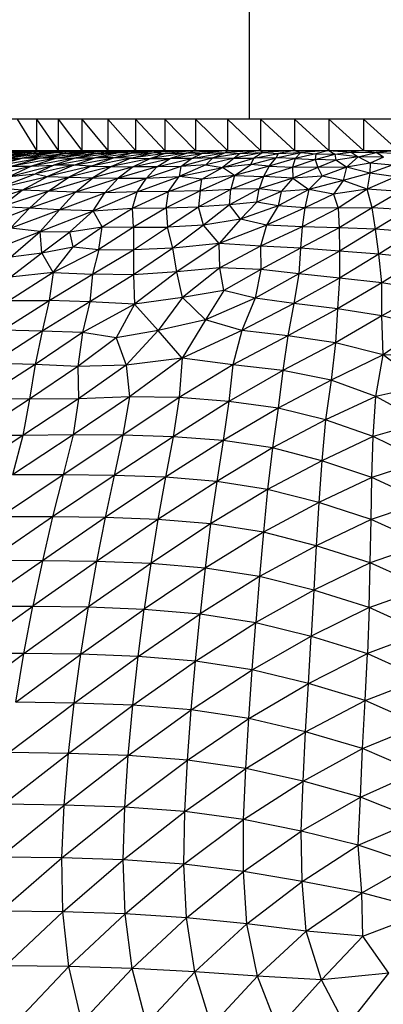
# Paper-space layout '_Posterior' of a CAD drawing. Header units: millimetres. Extents: x -187 to 213, y -209 to 424.
# Tile 19 of 26: x -8 to 15, y 92 to 155. Entities that reach past the tile are written whole.
import ezdxf

# ---------------------------------------------------------------- set-up
doc = ezdxf.new("R2010")
doc.units = ezdxf.units.MM

psp = doc.layouts.new('_Posterior')

# ---------------------------------------------------------------- linework, layer by layer
at = {"color": 7, "linetype": 'Continuous', "lineweight": 25}
for p, q in [((6.325, 184.403), (6.325, 148.513)), ((40.683, 148.513), (-12.3, 148.513)), ((-8.485, 148.513), (-7.261, 146.502)), ((-7.261, 148.513), (-5.88, 146.502)), ((-7.261, 148.513), (-7.261, 146.502)), ((-5.88, 148.513), (-5.88, 146.502)), ((-5.88, 148.513), (-4.361, 146.502)), ((-4.361, 148.513), (-2.713, 146.502)), ((-4.361, 148.513), (-4.361, 146.502)), ((-2.713, 148.513), (-0.943, 146.502)), ((-2.713, 148.513), (-2.713, 146.502)), ((-0.943, 148.513), (0.933, 146.502)), ((-0.943, 148.513), (-0.943, 146.502)), ((0.933, 148.513), (2.898, 146.502)), ((0.933, 148.513), (0.933, 146.502)), ((2.898, 148.513), (4.943, 146.502)), ((2.898, 148.513), (2.898, 146.502)), ((4.943, 148.513), (4.943, 146.502)), ((4.943, 148.513), (7.052, 146.502)), ((7.052, 148.513), (7.052, 146.502)), ((7.052, 148.513), (9.215, 146.502)), ((9.215, 148.513), (9.215, 146.502)), ((9.215, 148.513), (11.409, 146.502)), ((11.409, 148.513), (13.625, 146.502)), ((11.409, 148.513), (11.409, 146.502)), ((13.625, 148.513), (13.625, 146.502)), ((13.625, 148.513), (15.841, 146.502)), ((-12.3, 146.502), (40.683, 146.502)), ((-7.261, 146.502), (-11.415, 146.272)), ((-11.319, 146.025), (-7.852, 146.367)), ((-7.261, 146.502), (-11.06, 146.356)), ((-7.261, 146.502), (-10.728, 146.276)), ((-10.343, 146.015), (-7.852, 146.367)), ((-5.925, 146.368), (-9.229, 146.018)), ((-5.88, 146.502), (-9.065, 146.36)), ((-7.261, 146.502), (-9.065, 146.36)), ((-9.065, 146.36), (-7.852, 146.367)), ((-5.925, 146.368), (-8.172, 146.017)), ((-4.361, 146.502), (-7.852, 146.367)), ((-5.88, 146.502), (-7.852, 146.367)), ((-7.852, 146.367), (-7.425, 146.319)), ((-4.361, 146.502), (-7.425, 146.319)), ((-7.425, 146.319), (-5.925, 146.368)), ((-7.062, 146.015), (-3.972, 146.369)), ((-5.971, 146.015), (-3.972, 146.369)), ((-2.713, 146.502), (-5.925, 146.368)), ((-4.361, 146.502), (-5.925, 146.368)), ((-5.925, 146.368), (-5.46, 146.319)), ((-2.713, 146.502), (-5.46, 146.319)), ((-5.46, 146.319), (-3.972, 146.369)), ((-1.889, 146.374), (-4.731, 146.03)), ((-0.943, 146.502), (-3.972, 146.369)), ((-2.713, 146.502), (-3.972, 146.369)), ((-3.972, 146.369), (-3.396, 146.323)), ((-1.889, 146.374), (-3.537, 146.04)), ((-0.943, 146.502), (-3.396, 146.323)), ((-3.396, 146.323), (-1.889, 146.374)), ((-2.351, 146.03), (0.243, 146.371)), ((0.933, 146.502), (-1.889, 146.374)), ((-0.943, 146.502), (-1.889, 146.374)), ((-1.889, 146.374), (-1.222, 146.325)), ((-1.241, 146.011), (0.243, 146.371)), ((0.933, 146.502), (-1.222, 146.325)), ((-1.222, 146.325), (0.243, 146.371)), ((2.448, 146.365), (0.01, 145.998)), ((2.898, 146.502), (0.243, 146.371)), ((0.933, 146.502), (0.243, 146.371)), ((0.243, 146.371), (0.964, 146.315)), ((2.898, 146.502), (0.964, 146.315)), ((0.964, 146.315), (2.448, 146.365)), ((2.448, 146.365), (1.269, 145.995)), ((4.943, 146.502), (2.448, 146.365)), ((2.898, 146.502), (2.448, 146.365)), ((2.448, 146.365), (3.295, 146.313)), ((2.639, 146.001), (4.798, 146.37)), ((4.943, 146.502), (3.295, 146.313)), ((3.295, 146.313), (4.798, 146.37)), ((4.008, 146.029), (4.798, 146.37)), ((7.052, 146.502), (4.798, 146.37)), ((4.943, 146.502), (4.798, 146.37)), ((4.798, 146.37), (5.751, 146.323)), ((7.197, 146.373), (5.358, 146.021)), ((7.052, 146.502), (5.751, 146.323)), ((5.751, 146.323), (7.197, 146.373)), ((7.197, 146.373), (6.621, 146.024)), ((7.052, 146.502), (7.197, 146.373)), ((9.215, 146.502), (7.197, 146.373)), ((7.197, 146.373), (8.197, 146.324)), ((8.044, 146.036), (9.612, 146.369)), ((9.215, 146.502), (8.197, 146.324)), ((8.197, 146.324), (9.612, 146.369)), ((9.215, 146.502), (9.612, 146.369)), ((9.257, 145.99), (9.612, 146.369)), ((11.409, 146.502), (9.612, 146.369)), ((9.612, 146.369), (10.577, 146.293)), ((11.409, 146.502), (10.577, 146.293)), ((11.409, 146.502), (11.779, 146.272)), ((11.409, 146.502), (12.839, 146.407)), ((11.779, 146.272), (12.839, 146.407)), ((13.625, 146.502), (12.839, 146.407)), ((12.839, 146.407), (13.274, 146.103)), ((12.839, 146.407), (14.43, 146.385)), ((13.274, 146.103), (14.43, 146.385)), ((13.625, 146.502), (14.43, 146.385)), ((15.841, 146.502), (14.43, 146.385)), ((14.899, 146.08), (14.43, 146.385)), ((14.43, 146.385), (15.765, 146.332)), ((-11.167, 145.521), (-8.172, 146.017)), ((-7.425, 146.319), (-10.343, 146.015)), ((-10.003, 145.515), (-8.172, 146.017)), ((-10.003, 145.515), (-7.062, 146.015)), ((-7.425, 146.319), (-9.229, 146.018)), ((-9.229, 146.018), (-8.172, 146.017)), ((-5.971, 146.015), (-8.863, 145.497)), ((-8.863, 145.497), (-7.062, 146.015)), ((-8.172, 146.017), (-5.46, 146.319)), ((-7.062, 146.015), (-8.172, 146.017)), ((-4.731, 146.03), (-7.573, 145.514)), ((-5.971, 146.015), (-7.573, 145.514)), ((-7.062, 146.015), (-5.46, 146.319)), ((-5.971, 146.015), (-7.062, 146.015)), ((-6.162, 145.564), (-3.537, 146.04)), ((-4.731, 146.03), (-6.162, 145.564)), ((-3.396, 146.323), (-5.971, 146.015)), ((-5.971, 146.015), (-4.731, 146.03)), ((-4.865, 145.568), (-3.537, 146.04)), ((-4.865, 145.568), (-2.351, 146.03)), ((-3.396, 146.323), (-4.731, 146.03)), ((-4.731, 146.03), (-3.537, 146.04)), ((-3.77, 145.511), (-2.351, 146.03)), ((-1.241, 146.011), (-3.77, 145.511)), ((-3.537, 146.04), (-1.222, 146.325)), ((-2.351, 146.03), (-3.537, 146.04)), ((-1.241, 146.011), (-2.469, 145.483)), ((0.01, 145.998), (-2.469, 145.483)), ((-2.351, 146.03), (-1.222, 146.325)), ((-1.241, 146.011), (-2.351, 146.03)), ((0.964, 146.315), (-1.241, 146.011)), ((-1.241, 146.011), (0.01, 145.998)), ((0.01, 145.998), (-1.081, 145.461)), ((-1.081, 145.461), (1.269, 145.995)), ((0.964, 146.315), (0.01, 145.998)), ((0.01, 145.998), (1.269, 145.995)), ((0.415, 145.461), (2.639, 146.001)), ((0.415, 145.461), (1.269, 145.995)), ((1.269, 145.995), (3.295, 146.313)), ((2.639, 146.001), (1.269, 145.995)), ((4.008, 146.029), (1.963, 145.484)), ((1.963, 145.484), (2.639, 146.001)), ((2.639, 146.001), (3.295, 146.313)), ((4.008, 146.029), (2.639, 146.001)), ((4.008, 146.029), (3.558, 145.593)), ((5.358, 146.021), (3.558, 145.593)), ((5.751, 146.323), (4.008, 146.029)), ((4.008, 146.029), (5.358, 146.021)), ((4.618, 145.427), (6.621, 146.024)), ((5.358, 146.021), (4.618, 145.427)), ((5.751, 146.323), (5.358, 146.021)), ((5.358, 146.021), (6.621, 146.024)), ((6.419, 145.61), (8.044, 146.036)), ((6.419, 145.61), (6.621, 146.024)), ((6.621, 146.024), (8.197, 146.324)), ((8.044, 146.036), (6.621, 146.024)), ((7.605, 145.509), (8.044, 146.036)), ((9.257, 145.99), (7.605, 145.509)), ((8.044, 146.036), (8.197, 146.324)), ((9.257, 145.99), (8.044, 146.036)), ((9.257, 145.99), (9.093, 145.447)), ((9.093, 145.447), (10.543, 145.934)), ((10.577, 146.293), (9.257, 145.99)), ((9.257, 145.99), (10.543, 145.934)), ((10.577, 146.293), (10.543, 145.934)), ((10.543, 145.934), (11.779, 146.272)), ((10.543, 145.934), (10.699, 145.429)), ((11.847, 145.892), (10.543, 145.934)), ((10.577, 146.293), (11.779, 146.272)), ((11.847, 145.892), (10.699, 145.429)), ((11.779, 146.272), (11.847, 145.892)), ((13.274, 146.103), (11.779, 146.272)), ((13.274, 146.103), (11.847, 145.892)), ((12.526, 145.445), (11.847, 145.892)), ((13.274, 146.103), (12.526, 145.445)), ((14.045, 145.703), (13.274, 146.103)), ((14.899, 146.08), (13.274, 146.103)), ((14.899, 146.08), (14.045, 145.703)), ((-7.573, 145.514), (-10.503, 144.804)), ((-8.992, 144.847), (-6.162, 145.564)), ((-7.573, 145.514), (-8.992, 144.847)), ((-8.863, 145.497), (-7.573, 145.514)), ((-7.573, 145.514), (-6.162, 145.564)), ((-4.865, 145.568), (-7.329, 145.008)), ((-6.162, 145.564), (-7.329, 145.008)), ((-4.865, 145.568), (-6.551, 144.851)), ((-3.77, 145.511), (-6.551, 144.851)), ((-4.865, 145.568), (-6.162, 145.564)), ((-3.77, 145.511), (-5.185, 144.797)), ((-2.469, 145.483), (-5.185, 144.797)), ((-3.77, 145.511), (-4.865, 145.568)), ((-3.77, 145.511), (-2.469, 145.483)), ((-2.469, 145.483), (-3.667, 144.76)), ((-1.081, 145.461), (-3.667, 144.76)), ((-2.469, 145.483), (-1.081, 145.461)), ((0.415, 145.461), (-2.034, 144.735)), ((-1.081, 145.461), (-2.034, 144.735)), ((0.415, 145.461), (-1.081, 145.461)), ((1.963, 145.484), (-0.238, 144.749)), ((0.415, 145.461), (-0.238, 144.749)), ((1.963, 145.484), (0.415, 145.461)), ((3.558, 145.593), (1.853, 144.848)), ((1.963, 145.484), (1.853, 144.848)), ((1.853, 144.848), (4.618, 145.427)), ((3.558, 145.593), (1.963, 145.484)), ((3.287, 144.67), (4.618, 145.427)), ((3.558, 145.593), (4.618, 145.427)), ((6.419, 145.61), (4.618, 145.427)), ((5.374, 144.904), (4.618, 145.427)), ((5.374, 144.904), (6.419, 145.61)), ((7.605, 145.509), (5.374, 144.904)), ((7.605, 145.509), (6.419, 145.61)), ((7.605, 145.509), (7.228, 144.842)), ((7.228, 144.842), (9.093, 145.447)), ((7.605, 145.509), (9.093, 145.447)), ((9.093, 145.447), (9.097, 144.739)), ((10.699, 145.429), (9.093, 145.447)), ((10.699, 145.429), (9.097, 144.739)), ((12.526, 145.445), (10.699, 145.429)), ((10.699, 145.429), (10.985, 144.878)), ((12.526, 145.445), (10.985, 144.878)), ((12.526, 145.445), (12.32, 144.595)), ((14.045, 145.703), (12.526, 145.445)), ((14.022, 145.05), (12.526, 145.445)), ((14.045, 145.703), (14.022, 145.05)), ((15.445, 145.579), (14.022, 145.05)), ((15.445, 145.579), (14.045, 145.703)), ((-9.748, 144.095), (-7.329, 145.008)), ((-9.748, 144.095), (-6.551, 144.851)), ((-8.992, 144.847), (-7.329, 145.008)), ((-8.18, 143.97), (-6.551, 144.851)), ((-8.18, 143.97), (-5.185, 144.797)), ((-7.329, 145.008), (-6.551, 144.851)), ((-6.551, 144.851), (-5.185, 144.797)), ((-6.505, 143.904), (-5.185, 144.797)), ((-6.505, 143.904), (-3.667, 144.76)), ((-5.185, 144.797), (-3.667, 144.76)), ((-4.758, 143.848), (-3.667, 144.76)), ((-4.758, 143.848), (-2.034, 144.735)), ((-3.667, 144.76), (-2.034, 144.735)), ((-2.897, 143.81), (-0.238, 144.749)), ((-2.897, 143.81), (-2.034, 144.735)), ((-2.034, 144.735), (-0.238, 144.749)), ((-0.825, 143.865), (1.853, 144.848)), ((-0.825, 143.865), (-0.238, 144.749)), ((-0.238, 144.749), (1.853, 144.848)), ((1.162, 143.885), (1.853, 144.848)), ((1.162, 143.885), (3.287, 144.67)), ((3.287, 144.67), (1.853, 144.848)), ((5.374, 144.904), (3.199, 143.924)), ((3.199, 143.924), (3.287, 144.67)), ((5.374, 144.904), (3.287, 144.67)), ((5.374, 144.904), (5.141, 144.03)), ((5.141, 144.03), (7.228, 144.842)), ((5.374, 144.904), (7.228, 144.842)), ((7.228, 144.842), (6.953, 144.06)), ((9.097, 144.739), (6.953, 144.06)), ((9.097, 144.739), (7.228, 144.842)), ((9.097, 144.739), (8.357, 143.889)), ((10.985, 144.878), (9.097, 144.739)), ((9.097, 144.739), (10.131, 144.016)), ((10.985, 144.878), (10.131, 144.016)), ((12.32, 144.595), (10.131, 144.016)), ((12.32, 144.595), (10.985, 144.878)), ((12.32, 144.595), (11.699, 143.717)), ((14.022, 145.05), (12.32, 144.595)), ((13.842, 144.033), (12.32, 144.595)), ((14.022, 145.05), (13.842, 144.033)), ((15.666, 144.832), (13.842, 144.033)), ((15.666, 144.832), (14.022, 145.05)), ((-11.258, 142.994), (-8.18, 143.97)), ((-8.18, 143.97), (-9.748, 144.095)), ((-9.526, 142.905), (-8.18, 143.97)), ((-9.526, 142.905), (-6.505, 143.904)), ((-6.505, 143.904), (-8.18, 143.97)), ((-7.707, 142.822), (-6.505, 143.904)), ((-7.707, 142.822), (-4.758, 143.848)), ((-4.758, 143.848), (-6.505, 143.904)), ((-5.788, 142.724), (-4.758, 143.848)), ((-2.897, 143.81), (-4.758, 143.848)), ((-3.648, 142.653), (-0.825, 143.865)), ((-0.825, 143.865), (-2.897, 143.81)), ((-1.126, 142.832), (1.162, 143.885)), ((-1.126, 142.832), (-0.825, 143.865)), ((1.162, 143.885), (-0.825, 143.865)), ((3.199, 143.924), (1.017, 142.85)), ((1.017, 142.85), (1.162, 143.885)), ((3.199, 143.924), (1.162, 143.885)), ((3.093, 142.903), (5.141, 144.03)), ((3.199, 143.924), (3.093, 142.903)), ((3.199, 143.924), (5.141, 144.03)), ((6.953, 144.06), (5.061, 143.039)), ((5.061, 143.039), (5.141, 144.03)), ((6.953, 144.06), (5.141, 144.03)), ((6.8, 143.217), (6.953, 144.06)), ((8.357, 143.889), (6.8, 143.217)), ((8.357, 143.889), (6.953, 144.06)), ((10.131, 144.016), (8.162, 142.979)), ((8.357, 143.889), (8.162, 142.979)), ((10.131, 144.016), (8.357, 143.889)), ((10.131, 144.016), (9.867, 142.847)), ((11.699, 143.717), (10.131, 144.016)), ((13.842, 144.033), (11.699, 143.717)), ((13.842, 144.033), (12.011, 142.823)), ((14.163, 142.845), (13.842, 144.033)), ((15.96, 143.881), (13.842, 144.033)), ((15.96, 143.881), (14.163, 142.845)), ((-5.788, 142.724), (-2.897, 143.81)), ((-3.648, 142.653), (-2.897, 143.81)), ((6.8, 143.217), (5.061, 143.039)), ((6.8, 143.217), (5.759, 142.134)), ((8.162, 142.979), (6.8, 143.217)), ((11.699, 143.717), (9.867, 142.847)), ((11.699, 143.717), (12.011, 142.823)), ((-10.858, 141.632), (-7.707, 142.822)), ((-7.707, 142.822), (-9.526, 142.905)), ((-8.924, 141.541), (-7.707, 142.822)), ((-8.924, 141.541), (-5.788, 142.724)), ((-5.788, 142.724), (-7.707, 142.822)), ((-7.02, 141.332), (-5.788, 142.724)), ((-7.02, 141.332), (-3.648, 142.653)), ((-3.648, 142.653), (-5.788, 142.724)), ((-5.132, 141.322), (-3.648, 142.653)), ((-3.648, 142.653), (-1.126, 142.832)), ((-3.068, 141.636), (-3.648, 142.653)), ((-3.068, 141.636), (-1.126, 142.832)), ((-1.126, 142.832), (1.017, 142.85)), ((-1.062, 141.61), (-1.126, 142.832)), ((1.017, 142.85), (-1.062, 141.61)), ((1.017, 142.85), (3.093, 142.903)), ((1.017, 142.85), (1.113, 141.621)), ((1.113, 141.621), (3.093, 142.903)), ((5.061, 143.039), (3.093, 142.903)), ((3.413, 141.737), (3.093, 142.903)), ((5.061, 143.039), (3.413, 141.737)), ((5.759, 142.134), (5.061, 143.039)), ((8.162, 142.979), (5.759, 142.134)), ((8.162, 142.979), (7.43, 141.739)), ((9.867, 142.847), (7.43, 141.739)), ((9.867, 142.847), (8.162, 142.979)), ((9.867, 142.847), (9.703, 141.646)), ((12.011, 142.823), (9.703, 141.646)), ((12.011, 142.823), (9.867, 142.847)), ((14.163, 142.845), (12.011, 142.823)), ((12.011, 142.823), (12.057, 141.579)), ((14.163, 142.845), (12.057, 141.579)), ((14.384, 141.481), (14.163, 142.845)), ((16.391, 142.707), (14.163, 142.845)), ((16.391, 142.707), (14.384, 141.481)), ((5.759, 142.134), (3.413, 141.737)), ((5.759, 142.134), (4.397, 140.582)), ((7.43, 141.739), (5.759, 142.134)), ((-10.301, 140.056), (-7.02, 141.332)), ((-7.02, 141.332), (-8.924, 141.541)), ((-8.889, 139.73), (-7.02, 141.332)), ((-6.921, 139.984), (-7.02, 141.332)), ((-7.02, 141.332), (-5.132, 141.322)), ((-6.921, 139.984), (-5.132, 141.322)), ((-5.132, 141.322), (-3.068, 141.636)), ((-4.914, 140.358), (-5.132, 141.322)), ((-4.914, 140.358), (-3.068, 141.636)), ((-3.278, 140.197), (-3.068, 141.636)), ((-1.062, 141.61), (-3.278, 140.197)), ((-3.068, 141.636), (-1.062, 141.61)), ((-1.065, 140.176), (1.113, 141.621)), ((-1.062, 141.61), (-1.065, 140.176)), ((-1.062, 141.61), (1.113, 141.621)), ((3.413, 141.737), (1.113, 141.621)), ((1.456, 140.268), (1.113, 141.621)), ((3.413, 141.737), (1.456, 140.268)), ((4.397, 140.582), (3.413, 141.737)), ((7.43, 141.739), (4.397, 140.582)), ((7.43, 141.739), (7.045, 140.396)), ((9.703, 141.646), (7.045, 140.396)), ((9.703, 141.646), (7.43, 141.739)), ((9.703, 141.646), (9.604, 140.267)), ((12.057, 141.579), (9.604, 140.267)), ((12.057, 141.579), (9.703, 141.646)), ((12.057, 141.579), (12.088, 140.094)), ((14.384, 141.481), (12.057, 141.579)), ((14.384, 141.481), (12.088, 140.094)), ((14.601, 139.899), (14.384, 141.481)), ((16.829, 141.297), (14.384, 141.481)), ((16.829, 141.297), (14.601, 139.899)), ((-6.921, 139.984), (-4.914, 140.358)), ((-6.189, 138.728), (-4.914, 140.358)), ((-3.278, 140.197), (-6.189, 138.728)), ((-4.914, 140.358), (-3.278, 140.197)), ((-3.278, 140.197), (-3.679, 138.609)), ((-3.679, 138.609), (-1.065, 140.176)), ((-3.278, 140.197), (-1.065, 140.176)), ((1.456, 140.268), (-1.073, 138.576)), ((-1.065, 140.176), (-1.073, 138.576)), ((1.456, 140.268), (-1.065, 140.176)), ((4.397, 140.582), (1.456, 140.268)), ((1.693, 138.766), (1.456, 140.268)), ((4.397, 140.582), (1.693, 138.766)), ((4.443, 139.01), (4.397, 140.582)), ((7.045, 140.396), (4.397, 140.582)), ((7.045, 140.396), (4.443, 139.01)), ((7.045, 140.396), (7.064, 138.911)), ((9.604, 140.267), (7.045, 140.396)), ((9.604, 140.267), (7.064, 138.911)), ((9.604, 140.267), (9.494, 138.633)), ((12.088, 140.094), (9.494, 138.633)), ((12.088, 140.094), (9.604, 140.267)), ((12.088, 140.094), (12.08, 138.363)), ((14.601, 139.899), (12.088, 140.094)), ((-8.943, 138.424), (-6.921, 139.984)), ((-8.889, 139.73), (-6.921, 139.984)), ((-6.189, 138.728), (-6.921, 139.984)), ((14.601, 139.899), (12.08, 138.363)), ((14.792, 138.071), (14.601, 139.899)), ((17.283, 139.616), (14.601, 139.899)), ((17.283, 139.616), (14.792, 138.071)), ((4.443, 139.01), (1.693, 138.766)), ((4.443, 139.01), (2.07, 137.126)), ((4.691, 137.57), (4.443, 139.01)), ((7.064, 138.911), (4.443, 139.01)), ((7.064, 138.911), (4.691, 137.57)), ((7.064, 138.911), (6.697, 137.096)), ((9.494, 138.633), (7.064, 138.911)), ((-6.189, 138.728), (-8.981, 136.929)), ((-6.189, 138.728), (-8.943, 138.424)), ((-6.189, 138.728), (-6.459, 136.935)), ((-6.459, 136.935), (-3.679, 138.609)), ((-6.189, 138.728), (-3.679, 138.609)), ((-3.679, 138.609), (-3.85, 136.855)), ((-1.073, 138.576), (-3.85, 136.855)), ((-1.073, 138.576), (-3.679, 138.609)), ((1.693, 138.766), (-1.073, 138.576)), ((-1.073, 138.576), (-1.004, 136.697)), ((1.693, 138.766), (-1.004, 136.697)), ((2.07, 137.126), (1.693, 138.766)), ((9.494, 138.633), (6.697, 137.096)), ((9.494, 138.633), (9.169, 136.74)), ((12.08, 138.363), (9.169, 136.74)), ((12.08, 138.363), (9.494, 138.633)), ((12.08, 138.363), (11.958, 136.406)), ((14.792, 138.071), (12.08, 138.363)), ((4.691, 137.57), (2.07, 137.126)), ((4.691, 137.57), (3.524, 135.71)), ((6.697, 137.096), (4.691, 137.57)), ((14.792, 138.071), (11.958, 136.406)), ((14.785, 135.966), (14.792, 138.071)), ((17.714, 137.577), (14.785, 135.966)), ((17.714, 137.577), (14.792, 138.071)), ((-9.439, 135.034), (-6.459, 136.935)), ((-8.981, 136.929), (-6.459, 136.935)), ((-6.459, 136.935), (-6.891, 134.971)), ((-3.85, 136.855), (-6.459, 136.935)), ((2.07, 137.126), (-1.004, 136.697)), ((2.07, 137.126), (0.514, 135.02)), ((3.524, 135.71), (2.07, 137.126)), ((6.697, 137.096), (3.524, 135.71)), ((6.697, 137.096), (5.847, 135.022)), ((9.169, 136.74), (6.697, 137.096)), ((-3.85, 136.855), (-6.891, 134.971)), ((-3.85, 136.855), (-4.316, 134.888)), ((-1.004, 136.697), (-4.316, 134.888)), ((-1.004, 136.697), (-3.85, 136.855)), ((-1.004, 136.697), (-2.164, 134.552)), ((0.514, 135.02), (-1.004, 136.697)), ((9.169, 136.74), (5.847, 135.022)), ((9.169, 136.74), (8.784, 134.682)), ((11.958, 136.406), (8.784, 134.682)), ((11.958, 136.406), (9.169, 136.74)), ((11.958, 136.406), (11.824, 134.226)), ((14.785, 135.966), (11.958, 136.406)), ((3.524, 135.71), (0.514, 135.02)), ((3.524, 135.71), (2.047, 133.262)), ((5.847, 135.022), (3.524, 135.71)), ((14.785, 135.966), (11.824, 134.226)), ((14.869, 133.465), (14.785, 135.966)), ((17.485, 135.272), (14.785, 135.966)), ((17.485, 135.272), (14.869, 133.465)), ((-6.891, 134.971), (-10.087, 132.92)), ((-6.891, 134.971), (-9.439, 135.034)), ((-6.891, 134.971), (-7.348, 132.848)), ((-4.316, 134.888), (-7.348, 132.848)), ((-4.316, 134.888), (-6.891, 134.971)), ((-4.316, 134.888), (-4.609, 132.734)), ((-2.164, 134.552), (-4.609, 132.734)), ((-2.164, 134.552), (-4.316, 134.888)), ((0.514, 135.02), (-2.164, 134.552)), ((-2.164, 134.552), (-1.538, 132.812)), ((0.514, 135.02), (-1.538, 132.812)), ((2.047, 133.262), (0.514, 135.02)), ((5.847, 135.022), (2.047, 133.262)), ((5.847, 135.022), (5.282, 132.835)), ((8.784, 134.682), (5.282, 132.835)), ((8.784, 134.682), (5.847, 135.022)), ((8.784, 134.682), (8.467, 132.47)), ((11.824, 134.226), (8.784, 134.682)), ((11.824, 134.226), (8.467, 132.47)), ((11.824, 134.226), (11.554, 131.862)), ((14.869, 133.465), (11.824, 134.226)), ((2.047, 133.262), (-1.538, 132.812)), ((2.047, 133.262), (-1.313, 130.782)), ((2.047, 133.262), (1.86, 130.754)), ((5.282, 132.835), (2.047, 133.262)), ((14.869, 133.465), (11.554, 131.862)), ((14.396, 130.823), (14.869, 133.465)), ((17.459, 131.483), (14.869, 133.465)), ((18.004, 133.347), (14.869, 133.465)), ((-7.348, 132.848), (-10.72, 130.674)), ((-7.348, 132.848), (-10.087, 132.92)), ((-7.348, 132.848), (-7.714, 130.634)), ((-4.609, 132.734), (-7.714, 130.634)), ((-4.609, 132.734), (-7.348, 132.848)), ((-1.538, 132.812), (-4.609, 132.734)), ((-4.609, 132.734), (-4.579, 130.667)), ((-1.538, 132.812), (-4.579, 130.667)), ((-1.538, 132.812), (-1.313, 130.782)), ((5.282, 132.835), (1.86, 130.754)), ((5.282, 132.835), (5.023, 130.49)), ((8.467, 132.47), (5.282, 132.835)), ((8.467, 132.47), (5.023, 130.49)), ((8.467, 132.47), (8.162, 130.075)), ((11.554, 131.862), (8.467, 132.47)), ((11.554, 131.862), (8.162, 130.075)), ((11.554, 131.862), (11.199, 129.321)), ((14.396, 130.823), (11.554, 131.862)), ((17.459, 131.483), (14.396, 130.823)), ((-7.714, 130.634), (-10.72, 130.674)), ((-4.579, 130.667), (-8.13, 128.327)), ((-4.579, 130.667), (-7.714, 130.634)), ((-1.313, 130.782), (-4.926, 128.363)), ((-4.579, 130.667), (-4.926, 128.363)), ((-1.313, 130.782), (-4.579, 130.667)), ((-1.313, 130.782), (-1.737, 128.35)), ((1.86, 130.754), (-1.737, 128.35)), ((1.86, 130.754), (-1.313, 130.782)), ((1.86, 130.754), (1.46, 128.24)), ((5.023, 130.49), (1.86, 130.754)), ((14.396, 130.823), (11.199, 129.321)), ((14.228, 128.255), (14.396, 130.823)), ((17.371, 129.177), (14.396, 130.823)), ((-7.714, 130.634), (-11.296, 128.311)), ((-7.714, 130.634), (-8.13, 128.327)), ((5.023, 130.49), (1.46, 128.24)), ((5.023, 130.49), (4.657, 128.001)), ((8.162, 130.075), (4.657, 128.001)), ((8.162, 130.075), (5.023, 130.49)), ((8.162, 130.075), (7.811, 127.528)), ((11.199, 129.321), (8.162, 130.075)), ((11.199, 129.321), (7.811, 127.528)), ((11.199, 129.321), (10.951, 126.716)), ((14.228, 128.255), (11.199, 129.321)), ((17.371, 129.177), (14.228, 128.255)), ((-8.13, 128.327), (-12.002, 125.808)), ((-8.13, 128.327), (-11.296, 128.311)), ((-4.926, 128.363), (-8.794, 125.81)), ((-8.13, 128.327), (-8.794, 125.81)), ((-4.926, 128.363), (-8.13, 128.327)), ((-4.926, 128.363), (-5.555, 125.808)), ((-1.737, 128.35), (-5.555, 125.808)), ((-1.737, 128.35), (-4.926, 128.363)), ((-1.737, 128.35), (-2.298, 125.774)), ((1.46, 128.24), (-2.298, 125.774)), ((1.46, 128.24), (-1.737, 128.35)), ((1.46, 128.24), (0.975, 125.66)), ((4.657, 128.001), (1.46, 128.24)), ((14.228, 128.255), (10.951, 126.716)), ((14.151, 125.651), (14.228, 128.255)), ((17.394, 126.703), (14.228, 128.255)), ((4.657, 128.001), (0.975, 125.66)), ((4.657, 128.001), (4.245, 125.396)), ((7.811, 127.528), (4.245, 125.396)), ((7.811, 127.528), (4.657, 128.001)), ((7.811, 127.528), (7.499, 124.885)), ((10.951, 126.716), (7.811, 127.528)), ((10.951, 126.716), (7.499, 124.885)), ((10.951, 126.716), (10.764, 124.043)), ((14.151, 125.651), (10.951, 126.716)), ((17.394, 126.703), (14.151, 125.651)), ((-5.555, 125.808), (-9.549, 123.142)), ((-5.555, 125.808), (-8.794, 125.81)), ((-5.555, 125.808), (-6.227, 123.131)), ((-2.298, 125.774), (-6.227, 123.131)), ((-2.298, 125.774), (-5.555, 125.808)), ((-2.298, 125.774), (-2.877, 123.09)), ((0.975, 125.66), (-2.877, 123.09)), ((0.975, 125.66), (-2.298, 125.774)), ((0.975, 125.66), (0.491, 122.968)), ((4.245, 125.396), (0.975, 125.66)), ((14.151, 125.651), (10.764, 124.043)), ((14.106, 122.971), (14.151, 125.651)), ((17.451, 124.11), (14.151, 125.651)), ((4.245, 125.396), (0.491, 122.968)), ((4.245, 125.396), (3.859, 122.685)), ((7.499, 124.885), (4.245, 125.396)), ((7.499, 124.885), (3.859, 122.685)), ((7.499, 124.885), (7.224, 122.151)), ((10.764, 124.043), (7.499, 124.885)), ((10.764, 124.043), (7.224, 122.151)), ((10.764, 124.043), (10.604, 121.29)), ((14.106, 122.971), (10.764, 124.043)), ((17.451, 124.11), (14.106, 122.971)), ((-6.227, 123.131), (-10.297, 120.352)), ((-6.227, 123.131), (-9.549, 123.142)), ((-6.227, 123.131), (-6.879, 120.341)), ((-2.877, 123.09), (-6.227, 123.131)), ((-2.877, 123.09), (-6.879, 120.341)), ((-2.877, 123.09), (-3.431, 120.296)), ((0.491, 122.968), (-3.431, 120.296)), ((0.491, 122.968), (-2.877, 123.09)), ((0.491, 122.968), (0.033, 120.165)), ((3.859, 122.685), (0.033, 120.165)), ((3.859, 122.685), (0.491, 122.968)), ((3.859, 122.685), (3.508, 119.871)), ((7.224, 122.151), (3.859, 122.685)), ((14.106, 122.971), (10.604, 121.29)), ((14.052, 120.206), (14.106, 122.971)), ((17.504, 121.411), (14.106, 122.971)), ((7.224, 122.151), (3.508, 119.871)), ((7.224, 122.151), (6.98, 119.321)), ((10.604, 121.29), (7.224, 122.151)), ((10.604, 121.29), (6.98, 119.321)), ((10.604, 121.29), (10.451, 118.449)), ((14.052, 120.206), (10.604, 121.29)), ((17.504, 121.411), (14.052, 120.206)), ((-6.879, 120.341), (-11.014, 117.45)), ((-6.879, 120.341), (-10.297, 120.352)), ((-6.879, 120.341), (-7.497, 117.438)), ((-3.431, 120.296), (-7.497, 117.438)), ((-3.431, 120.296), (-6.879, 120.341)), ((-3.431, 120.296), (-3.946, 117.389)), ((0.033, 120.165), (-3.946, 117.389)), ((0.033, 120.165), (-3.431, 120.296)), ((0.033, 120.165), (-0.383, 117.253)), ((3.508, 119.871), (0.033, 120.165)), ((14.052, 120.206), (10.451, 118.449)), ((13.98, 117.354), (14.052, 120.206)), ((17.516, 118.627), (14.052, 120.206)), ((3.508, 119.871), (-0.383, 117.253)), ((3.508, 119.871), (3.184, 116.951)), ((6.98, 119.321), (3.508, 119.871)), ((6.98, 119.321), (3.184, 116.951)), ((6.98, 119.321), (6.739, 116.396)), ((10.451, 118.449), (6.98, 119.321)), ((10.451, 118.449), (6.739, 116.396)), ((10.451, 118.449), (10.287, 115.519)), ((13.98, 117.354), (10.451, 118.449)), ((13.98, 117.354), (17.516, 118.627)), ((-11.014, 117.45), (-7.497, 117.438)), ((-11.674, 114.437), (-7.497, 117.438)), ((-8.065, 114.424), (-7.497, 117.438)), ((-8.065, 114.424), (-3.946, 117.389)), ((-7.497, 117.438), (-3.946, 117.389)), ((-4.422, 114.374), (-3.946, 117.389)), ((-4.422, 114.374), (-0.383, 117.253)), ((-3.946, 117.389), (-0.383, 117.253)), ((-0.768, 114.236), (-0.383, 117.253)), ((-0.768, 114.236), (3.184, 116.951)), ((-0.383, 117.253), (3.184, 116.951)), ((2.887, 113.933), (3.184, 116.951)), ((3.184, 116.951), (6.739, 116.396)), ((13.98, 117.354), (10.287, 115.519)), ((13.98, 117.354), (13.865, 114.422)), ((17.474, 115.766), (13.98, 117.354)), ((2.887, 113.933), (6.739, 116.396)), ((6.514, 113.377), (6.739, 116.396)), ((6.739, 116.396), (10.287, 115.519)), ((17.474, 115.766), (13.865, 114.422)), ((6.514, 113.377), (10.287, 115.519)), ((10.108, 112.504), (10.287, 115.519)), ((10.287, 115.519), (13.865, 114.422)), ((-12.273, 111.321), (-8.065, 114.424)), ((-8.065, 114.424), (-11.674, 114.437)), ((-8.58, 111.307), (-8.065, 114.424)), ((-8.58, 111.307), (-4.422, 114.374)), ((-4.422, 114.374), (-8.065, 114.424)), ((-4.85, 111.257), (-4.422, 114.374)), ((-0.768, 114.236), (-4.422, 114.374)), ((10.108, 112.504), (13.865, 114.422)), ((13.724, 111.416), (13.865, 114.422)), ((13.865, 114.422), (17.363, 112.844)), ((-4.85, 111.257), (-0.768, 114.236)), ((-1.111, 111.119), (-0.768, 114.236)), ((-1.111, 111.119), (2.887, 113.933)), ((2.887, 113.933), (-0.768, 114.236)), ((2.612, 110.817), (2.887, 113.933)), ((6.514, 113.377), (2.887, 113.933)), ((2.612, 110.817), (6.514, 113.377)), ((6.297, 110.27), (6.514, 113.377)), ((10.108, 112.504), (6.514, 113.377)), ((6.297, 110.27), (10.108, 112.504)), ((9.925, 109.416), (10.108, 112.504)), ((13.724, 111.416), (10.108, 112.504)), ((13.724, 111.416), (17.363, 112.844)), ((-9.019, 108.095), (-4.85, 111.257)), ((-4.85, 111.257), (-8.58, 111.307)), ((-5.216, 108.046), (-4.85, 111.257)), ((-1.111, 111.119), (-4.85, 111.257)), ((9.925, 109.416), (13.724, 111.416)), ((13.552, 108.359), (13.724, 111.416)), ((17.234, 109.851), (13.724, 111.416)), ((-5.216, 108.046), (-1.111, 111.119)), ((-1.409, 107.91), (-1.111, 111.119)), ((-1.409, 107.91), (2.612, 110.817)), ((2.612, 110.817), (-1.111, 111.119)), ((2.375, 107.615), (2.612, 110.817)), ((6.297, 110.27), (2.612, 110.817)), ((2.375, 107.615), (6.297, 110.27)), ((6.099, 107.084), (6.297, 110.27)), ((9.925, 109.416), (6.297, 110.27)), ((6.099, 107.084), (9.925, 109.416)), ((9.761, 106.267), (9.925, 109.416)), ((13.552, 108.359), (9.925, 109.416)), ((13.552, 108.359), (17.234, 109.851)), ((-9.37, 104.799), (-5.216, 108.046)), ((-5.216, 108.046), (-9.019, 108.095)), ((-5.491, 104.75), (-5.216, 108.046)), ((-1.409, 107.91), (-5.216, 108.046)), ((9.761, 106.267), (13.552, 108.359)), ((13.423, 105.258), (13.552, 108.359)), ((17.031, 106.869), (13.552, 108.359)), ((-5.491, 104.75), (-1.409, 107.91)), ((-1.626, 104.617), (-1.409, 107.91)), ((-1.626, 104.617), (2.375, 107.615)), ((2.375, 107.615), (-1.409, 107.91)), ((2.204, 104.333), (2.375, 107.615)), ((6.099, 107.084), (2.375, 107.615)), ((2.204, 104.333), (6.099, 107.084)), ((5.961, 103.832), (6.099, 107.084)), ((9.761, 106.267), (6.099, 107.084)), ((13.423, 105.258), (17.031, 106.869)), ((5.961, 103.832), (9.761, 106.267)), ((9.642, 103.084), (9.761, 106.267)), ((13.423, 105.258), (9.761, 106.267)), ((9.642, 103.084), (13.423, 105.258)), ((13.285, 102.195), (13.423, 105.258)), ((17.054, 103.815), (13.423, 105.258)), ((-9.572, 101.426), (-5.491, 104.75)), ((-5.491, 104.75), (-9.37, 104.799)), ((-5.635, 101.377), (-5.491, 104.75)), ((-5.635, 101.377), (-1.626, 104.617)), ((-1.626, 104.617), (-5.491, 104.75)), ((-1.718, 101.248), (-1.626, 104.617)), ((-1.718, 101.248), (2.204, 104.333)), ((2.204, 104.333), (-1.626, 104.617)), ((2.147, 100.979), (2.204, 104.333)), ((5.961, 103.832), (2.204, 104.333)), ((2.147, 100.979), (5.961, 103.832)), ((5.95, 100.524), (5.961, 103.832)), ((9.642, 103.084), (5.961, 103.832)), ((13.285, 102.195), (17.054, 103.815)), ((5.95, 100.524), (9.642, 103.084)), ((9.707, 99.88), (9.642, 103.084)), ((13.285, 102.195), (9.642, 103.084)), ((9.707, 99.88), (13.285, 102.195)), ((13.507, 99.146), (13.285, 102.195)), ((16.78, 101.009), (13.285, 102.195)), ((-5.635, 101.377), (-9.572, 101.426)), ((-9.565, 97.988), (-5.635, 101.377)), ((-5.571, 97.938), (-5.635, 101.377)), ((-1.718, 101.248), (-5.635, 101.377)), ((-5.571, 97.938), (-1.718, 101.248)), ((-1.603, 97.812), (-1.718, 101.248)), ((2.147, 100.979), (-1.718, 101.248)), ((-1.603, 97.812), (2.147, 100.979)), ((2.311, 97.566), (2.147, 100.979)), ((5.95, 100.524), (2.147, 100.979)), ((2.311, 97.566), (5.95, 100.524)), ((6.167, 97.183), (5.95, 100.524)), ((9.707, 99.88), (5.95, 100.524)), ((13.507, 99.146), (16.78, 101.009)), ((6.167, 97.183), (9.707, 99.88)), ((9.963, 96.711), (9.707, 99.88)), ((13.507, 99.146), (9.707, 99.88)), ((9.963, 96.711), (13.507, 99.146)), ((13.568, 96.383), (13.507, 99.146)), ((17.817, 98.003), (13.507, 99.146)), ((-5.571, 97.938), (-9.565, 97.988)), ((13.568, 96.383), (17.817, 98.003)), ((-9.248, 94.494), (-5.571, 97.938)), ((-5.189, 94.444), (-5.571, 97.938)), ((-1.603, 97.812), (-5.571, 97.938)), ((-5.189, 94.444), (-1.603, 97.812)), ((-1.153, 94.326), (-1.603, 97.812)), ((2.311, 97.566), (-1.603, 97.812)), ((-1.153, 94.326), (2.311, 97.566)), ((2.856, 94.116), (2.311, 97.566)), ((6.167, 97.183), (2.311, 97.566)), ((2.856, 94.116), (6.167, 97.183)), ((6.858, 93.829), (6.167, 97.183)), ((9.963, 96.711), (6.167, 97.183)), ((6.858, 93.829), (9.963, 96.711)), ((10.943, 93.597), (9.963, 96.711)), ((13.568, 96.383), (9.963, 96.711)), ((10.943, 93.597), (13.568, 96.383)), ((15.235, 94.036), (13.568, 96.383)), ((-5.189, 94.444), (-9.248, 94.494)), ((-8.496, 90.959), (-5.189, 94.444)), ((-4.365, 90.911), (-5.189, 94.444)), ((-1.153, 94.326), (-5.189, 94.444)), ((-4.365, 90.911), (-1.153, 94.326)), ((-0.226, 90.814), (-1.153, 94.326)), ((2.856, 94.116), (-1.153, 94.326)), ((-0.226, 90.814), (2.856, 94.116)), ((3.92, 90.666), (2.856, 94.116)), ((6.858, 93.829), (2.856, 94.116)), ((3.92, 90.666), (6.858, 93.829)), ((8.147, 90.525), (6.858, 93.829)), ((10.943, 93.597), (6.858, 93.829)), ((8.147, 90.525), (10.943, 93.597)), ((15.235, 94.036), (10.943, 93.597)), ((12.522, 90.603), (10.943, 93.597)), ((12.522, 90.603), (15.235, 94.036))]:
    psp.add_line(p, q, dxfattribs=at)

doc.saveas('drawing.dxf')
